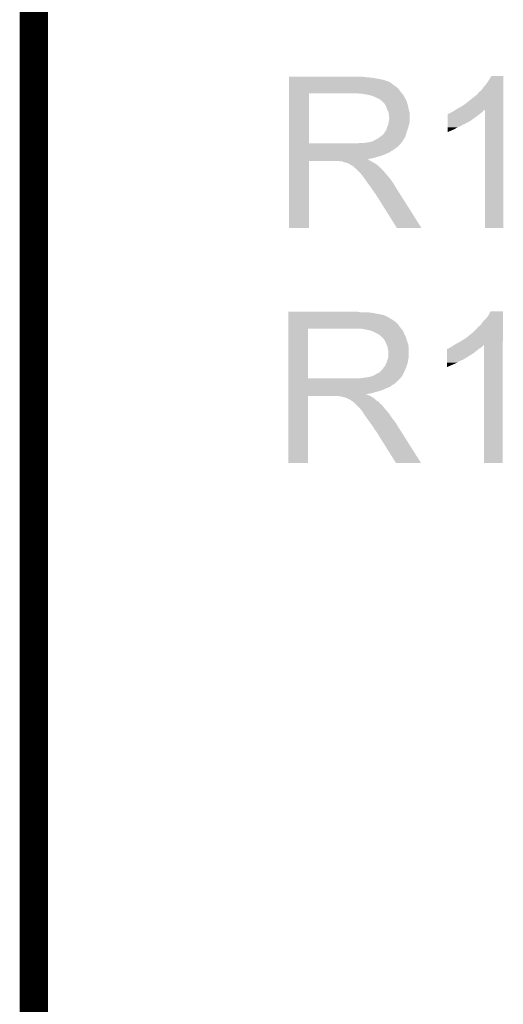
# Model space of a CAD drawing. Extents: x -1.4 to 24.2, y -3.9 to 53.4.
# Tile 29 of 56: x -1.3 to 1.3, y 21.1 to 26.4. Entities that reach past the tile are written whole.
import ezdxf

# ---------------------------------------------------------------- set-up
doc = ezdxf.new("R2010")
doc.units = 0
doc.layers.add('XSENSE_MTI-8_CLICK_V102_GKO', color=9, linetype='CONTINUOUS')
doc.layers.add('XSENSE_MTI-8_CLICK_V102_GTO', color=11, linetype='CONTINUOUS')

msp = doc.modelspace()

# ---------------------------------------------------------------- linework, layer by layer
at = {"layer": 'XSENSE_MTI-8_CLICK_V102_GKO', "const_width": 0.1524}
msp.add_lwpolyline([(-1.27, -3.81), (-1.27, 53.34)], dxfattribs=at)
at = {"layer": 'XSENSE_MTI-8_CLICK_V102_GTO'}
for points in [[(0.10162, 26.05532), (0.101622, 26.05786), (0.5207, 26.05532), (0.49784, 26.05786)], [(0.10162, 26.05278), (0.10162, 26.05532), (0.54864, 26.05278), (0.5207, 26.05532)], [(0.10162, 26.0477), (0.10162, 26.05278), (0.57658, 26.0477), (0.54864, 26.05278)], [(0.10162, 26.040078), (0.10162, 26.0477), (0.614682, 26.040078), (0.57658, 26.0477)], [(0.10162, 26.035), (0.10162, 26.040078), (0.624844, 26.035), (0.614682, 26.040078)], [(0.10162, 26.034998), (0.10162, 26.035), (0.627382, 26.034998), (0.624844, 26.035)], [(0.10162, 26.03246), (0.10162, 26.034998), (0.635, 26.03246), (0.627382, 26.034998)], [(0.10162, 26.02738), (0.10162, 26.03246), (0.64516, 26.02738), (0.635, 26.03246)], [(1.16332, 26.022302), (1.188718, 26.062918), (1.252218, 26.022302), (1.25222, 26.062918)], [(1.188718, 26.062918), (1.188732, 26.06294), (1.25222, 26.062918), (1.188732, 26.06294)], [(0.101618, 25.97658), (0.10162, 25.994358), (0.70104, 25.97658), (0.688342, 25.994358)], [(0.101618, 25.96896), (0.101618, 25.97658), (0.70757, 25.96896), (0.70104, 25.97658)], [(0.10162, 26.01722), (0.10162, 26.02738), (0.65786, 26.01722), (0.64516, 26.02738)], [(0.10162, 26.00706), (0.10162, 26.01722), (0.6731, 26.00706), (0.65786, 26.01722)], [(0.10162, 25.994358), (0.10162, 26.00706), (0.688342, 25.994358), (0.6731, 26.00706)], [(1.120142, 25.974042), (1.135382, 25.986742), (1.252216, 25.974042), (1.252216, 25.986742)], [(1.135382, 25.986742), (1.14808, 26.00452), (1.252216, 25.986742), (1.252218, 26.00452)], [(1.14808, 26.00452), (1.16332, 26.022302), (1.252218, 26.00452), (1.252218, 26.022302)], [(0.101612, 25.699742), (0.101618, 25.96896), (0.20828, 25.699742), (0.208302, 25.96896)], [(0.4953, 25.96642), (0.46482, 25.96896), (0.709746, 25.96642), (0.70757, 25.96896)], [(0.52324, 25.96134), (0.4953, 25.96642), (0.7141, 25.96134), (0.709746, 25.96642)], [(0.534694, 25.958794), (0.52324, 25.96134), (0.71628, 25.958794), (0.7141, 25.96134)], [(0.546102, 25.956258), (0.534694, 25.958794), (0.716284, 25.956258), (0.71628, 25.958794)], [(0.546112, 25.956254), (0.546102, 25.956258), (0.716284, 25.956254), (0.716284, 25.956258)], [(0.56388, 25.94864), (0.546112, 25.956254), (0.72136, 25.94864), (0.716284, 25.956254)], [(0.563884, 25.948638), (0.56388, 25.94864), (0.72136, 25.948638), (0.72136, 25.94864)], [(0.58928, 25.935938), (0.563884, 25.948638), (0.727712, 25.935938), (0.72136, 25.948638)], [(0.594366, 25.93086), (0.58928, 25.935938), (0.730252, 25.93086), (0.727712, 25.935938)], [(0.596906, 25.930854), (0.594366, 25.93086), (0.730254, 25.930854), (0.730252, 25.93086)], [(0.604522, 25.923238), (0.596906, 25.930854), (0.734062, 25.923238), (0.730254, 25.930854)], [(0.61214, 25.91562), (0.604522, 25.923238), (0.73624, 25.91562), (0.734062, 25.923238)], [(1.04902, 25.91308), (1.099826, 25.95372), (1.252214, 25.91308), (1.252216, 25.95372)], [(1.099826, 25.95372), (1.102366, 25.953734), (1.252216, 25.95372), (1.252216, 25.953734)], [(1.102366, 25.953734), (1.104906, 25.958802), (1.252216, 25.953734), (1.252216, 25.958802)], [(1.104906, 25.958802), (1.109982, 25.961344), (1.252216, 25.958802), (1.252216, 25.961344)], [(1.109982, 25.961344), (1.120142, 25.974042), (1.252216, 25.961344), (1.252216, 25.974042)], [(0.618914, 25.905462), (0.61214, 25.91562), (0.73914, 25.905462), (0.73624, 25.91562)], [(0.622302, 25.90038), (0.618914, 25.905462), (0.74027, 25.90038), (0.73914, 25.905462)], [(0.62738, 25.8826), (0.622302, 25.90038), (0.74422, 25.8826), (0.74027, 25.90038)], [(0.62738, 25.882598), (0.62738, 25.8826), (0.744222, 25.882598), (0.74422, 25.8826)], [(0.635, 25.869898), (0.62738, 25.882598), (0.747396, 25.869898), (0.744222, 25.882598)], [(0.975364, 25.867362), (0.98298, 25.87244), (1.13792, 25.867362), (1.142998, 25.87244)], [(0.98298, 25.87244), (0.995164, 25.880054), (1.142998, 25.87244), (1.150614, 25.880054)], [(0.995164, 25.880054), (0.995172, 25.88006), (1.150614, 25.880054), (1.153138, 25.88006)], [(0.995172, 25.88006), (1.0033, 25.885138), (1.252214, 25.88006), (1.252214, 25.885138)], [(1.0033, 25.885138), (1.02616, 25.89784), (1.252214, 25.885138), (1.252214, 25.89784)], [(1.02616, 25.89784), (1.04902, 25.91308), (1.252214, 25.89784), (1.252214, 25.91308)], [(1.15316, 25.245082), (1.153138, 25.88006), (1.252198, 25.245082), (1.252214, 25.88006)], [(0.63627, 25.862278), (0.635, 25.869898), (0.7493, 25.862278), (0.747396, 25.869898)], [(0.636268, 25.814018), (0.63754, 25.82164), (0.749298, 25.814018), (0.749298, 25.82164)], [(0.63754, 25.854658), (0.63627, 25.862278), (0.749298, 25.854658), (0.7493, 25.862278)], [(0.637542, 25.844498), (0.63754, 25.854658), (0.749298, 25.844498), (0.749298, 25.854658)], [(0.63754, 25.82164), (0.64008, 25.834338), (0.749298, 25.82164), (0.749298, 25.834338)], [(0.64008, 25.836876), (0.637542, 25.844498), (0.749298, 25.836876), (0.749298, 25.844498)], [(0.64008, 25.834338), (0.64008, 25.836876), (0.749298, 25.834338), (0.749298, 25.836876)], [(0.95251, 25.81148), (0.952514, 25.82418), (1.059176, 25.81148), (1.0795, 25.82418)], [(0.952514, 25.82418), (0.95252, 25.84958), (1.0795, 25.82418), (1.11506, 25.84958)], [(0.95252, 25.84958), (0.952522, 25.8572), (1.11506, 25.84958), (1.124584, 25.8572)], [(0.952522, 25.8572), (0.955046, 25.857206), (1.124584, 25.8572), (1.124592, 25.857206)], [(0.955046, 25.857206), (0.95758, 25.85974), (1.124592, 25.857206), (1.12776, 25.85974)], [(0.95758, 25.85974), (0.957584, 25.859742), (1.12776, 25.85974), (1.127762, 25.859742)], [(0.957584, 25.859742), (0.967742, 25.86482), (1.127762, 25.859742), (1.134532, 25.86482)], [(0.967742, 25.86482), (0.975358, 25.86736), (1.134532, 25.86482), (1.137918, 25.86736)], [(0.975358, 25.86736), (0.975364, 25.867362), (1.137918, 25.86736), (1.13792, 25.867362)], [(0.61722, 25.763222), (0.61976, 25.768298), (0.73406, 25.763222), (0.735752, 25.768298)], [(0.61976, 25.768298), (0.624838, 25.775916), (0.735752, 25.768298), (0.73829, 25.775916)], [(0.624838, 25.775916), (0.627378, 25.786078), (0.73829, 25.775916), (0.741678, 25.786078)], [(0.627378, 25.786078), (0.62738, 25.786082), (0.741678, 25.786078), (0.74168, 25.786082)], [(0.62738, 25.786082), (0.63246, 25.796238), (0.74168, 25.786082), (0.74422, 25.796238)], [(0.63246, 25.796238), (0.635, 25.8064), (0.74422, 25.796238), (0.746762, 25.8064)], [(0.635, 25.8064), (0.636268, 25.814018), (0.746762, 25.8064), (0.749298, 25.814018)], [(0.9525, 25.760714), (0.952502, 25.77592), (0.9525, 25.760714), (0.98806, 25.77592)], [(0.952502, 25.77592), (0.952504, 25.78608), (0.98806, 25.77592), (1.005838, 25.78608)], [(0.952504, 25.78608), (0.952506, 25.7937), (1.005838, 25.78608), (1.023618, 25.7937)], [(0.952506, 25.7937), (0.952508, 25.80132), (1.023618, 25.7937), (1.036318, 25.80132)], [(0.952508, 25.80132), (0.95251, 25.8064), (1.036318, 25.80132), (1.04902, 25.8064)], [(0.95251, 25.811476), (0.95251, 25.81148), (1.056634, 25.811476), (1.059176, 25.81148)], [(0.95251, 25.8064), (0.95251, 25.811476), (1.04902, 25.8064), (1.056634, 25.811476)], [(0.535938, 25.70734), (0.553716, 25.712418), (0.70739, 25.70734), (0.711198, 25.712418)], [(0.553716, 25.712418), (0.553718, 25.71242), (0.711198, 25.712418), (0.7112, 25.71242)], [(0.553718, 25.71242), (0.55626, 25.714958), (0.7112, 25.71242), (0.712722, 25.714958)], [(0.55626, 25.714958), (0.576578, 25.72512), (0.712722, 25.714958), (0.71882, 25.72512)], [(0.576578, 25.72512), (0.59351, 25.737818), (0.71882, 25.72512), (0.72644, 25.737818)], [(0.59351, 25.737818), (0.5969, 25.74036), (0.72644, 25.737818), (0.727202, 25.74036)], [(0.5969, 25.74036), (0.609596, 25.750518), (0.727202, 25.74036), (0.730248, 25.750518)], [(0.609596, 25.750518), (0.617218, 25.76322), (0.730248, 25.750518), (0.73406, 25.76322)], [(0.617218, 25.76322), (0.61722, 25.763222), (0.73406, 25.76322), (0.73406, 25.763222)], [(0.10161, 25.687014), (0.101612, 25.689538), (0.690874, 25.687014), (0.69088, 25.689538)], [(0.10161, 25.6794), (0.10161, 25.687014), (0.683256, 25.6794), (0.690874, 25.687014)], [(0.10161, 25.676856), (0.10161, 25.6794), (0.675638, 25.676856), (0.683256, 25.6794)], [(0.10161, 25.67178), (0.10161, 25.676856), (0.670558, 25.67178), (0.675638, 25.676856)], [(0.10161, 25.66416), (0.10161, 25.67178), (0.660398, 25.66416), (0.670558, 25.67178)], [(0.10161, 25.659078), (0.10161, 25.66416), (0.65024, 25.659078), (0.660398, 25.66416)], [(0.10161, 25.65146), (0.10161, 25.659078), (0.64008, 25.65146), (0.65024, 25.659078)], [(0.101612, 25.69972), (0.101612, 25.699742), (0.464818, 25.69972), (0.20828, 25.699742)], [(0.101612, 25.68956), (0.101612, 25.69972), (0.693412, 25.68956), (0.701546, 25.69972)], [(0.101612, 25.689538), (0.101612, 25.68956), (0.69088, 25.689538), (0.693412, 25.68956)], [(0.464818, 25.69972), (0.480058, 25.70226), (0.701546, 25.69972), (0.70358, 25.70226)], [(0.500378, 25.70226), (0.535938, 25.70734), (0.70358, 25.70226), (0.70739, 25.70734)], [(0.1016, 25.245082), (0.101608, 25.605718), (0.208258, 25.245082), (0.20828, 25.605718)], [(0.101608, 25.613358), (0.10161, 25.615898), (0.52832, 25.613358), (0.523244, 25.615898)], [(0.101608, 25.608278), (0.101608, 25.613358), (0.533404, 25.608278), (0.52832, 25.613358)], [(0.101608, 25.60574), (0.101608, 25.608278), (0.53848, 25.60574), (0.533404, 25.608278)], [(0.101608, 25.605718), (0.101608, 25.60574), (0.20828, 25.605718), (0.368298, 25.60574)], [(0.10161, 25.64638), (0.10161, 25.65146), (0.62738, 25.64638), (0.64008, 25.65146)], [(0.10161, 25.63876), (0.10161, 25.64638), (0.612138, 25.63876), (0.62738, 25.64638)], [(0.10161, 25.63368), (0.10161, 25.63876), (0.5969, 25.63368), (0.612138, 25.63876)], [(0.10161, 25.62352), (0.10161, 25.63368), (0.56134, 25.62352), (0.5969, 25.63368)], [(0.10161, 25.61844), (0.10161, 25.62352), (0.541018, 25.61844), (0.56134, 25.62352)], [(0.10161, 25.61597), (0.10161, 25.61844), (0.521696, 25.61597), (0.541018, 25.61844)], [(0.10161, 25.61595), (0.10161, 25.61597), (0.521696, 25.61595), (0.521696, 25.61597)], [(0.10161, 25.615898), (0.10161, 25.61595), (0.523244, 25.615898), (0.521696, 25.61595)], [(0.378458, 25.6032), (0.368298, 25.60574), (0.54356, 25.6032), (0.53848, 25.60574)], [(0.391158, 25.600664), (0.388614, 25.6032), (0.548126, 25.600664), (0.54356, 25.6032)], [(0.41148, 25.595578), (0.391158, 25.600664), (0.557282, 25.595578), (0.548126, 25.600664)], [(0.4191, 25.59304), (0.41148, 25.595578), (0.56185, 25.59304), (0.557282, 25.595578)], [(0.422912, 25.5905), (0.4191, 25.59304), (0.566422, 25.5905), (0.56185, 25.59304)], [(0.426718, 25.587962), (0.422912, 25.5905), (0.569806, 25.587962), (0.566422, 25.5905)], [(0.436876, 25.582882), (0.426718, 25.587962), (0.576576, 25.582882), (0.569806, 25.587962)], [(0.439414, 25.58288), (0.436876, 25.582882), (0.576578, 25.58288), (0.576576, 25.582882)], [(0.439418, 25.582878), (0.439414, 25.58288), (0.57658, 25.582878), (0.576578, 25.58288)], [(0.44958, 25.572722), (0.439418, 25.582878), (0.586738, 25.572722), (0.57658, 25.582878)], [(0.449584, 25.57272), (0.44958, 25.572722), (0.58674, 25.57272), (0.586738, 25.572722)], [(0.456356, 25.567638), (0.449584, 25.57272), (0.594362, 25.567638), (0.58674, 25.57272)], [(0.459738, 25.5651), (0.456356, 25.567638), (0.596266, 25.5651), (0.594362, 25.567638)], [(0.46736, 25.55748), (0.459738, 25.5651), (0.601982, 25.55748), (0.596266, 25.5651)], [(0.48006, 25.54478), (0.46736, 25.55748), (0.61468, 25.54478), (0.601982, 25.55748)], [(0.485138, 25.539702), (0.48006, 25.54478), (0.618912, 25.539702), (0.61468, 25.54478)], [(0.49022, 25.53208), (0.485138, 25.539702), (0.625264, 25.53208), (0.618912, 25.539702)], [(0.49276, 25.52954), (0.49022, 25.53208), (0.62738, 25.52954), (0.625264, 25.53208)], [(0.495298, 25.527002), (0.49276, 25.52954), (0.629556, 25.527002), (0.62738, 25.52954)], [(0.506184, 25.511762), (0.495298, 25.527002), (0.64262, 25.511762), (0.629556, 25.527002)], [(0.520702, 25.491438), (0.506184, 25.511762), (0.657862, 25.491438), (0.64262, 25.511762)], [(0.538844, 25.46604), (0.520702, 25.491438), (0.6731, 25.46604), (0.657862, 25.491438)], [(0.5461, 25.45588), (0.538844, 25.46604), (0.679522, 25.45588), (0.6731, 25.46604)], [(0.55626, 25.44064), (0.5461, 25.45588), (0.689154, 25.44064), (0.679522, 25.45588)], [(0.56642, 25.42794), (0.55626, 25.44064), (0.69718, 25.42794), (0.689154, 25.44064)], [(0.571498, 25.417784), (0.56642, 25.42794), (0.703598, 25.417784), (0.69718, 25.42794)], [(0.574038, 25.415242), (0.571498, 25.417784), (0.705206, 25.415242), (0.703598, 25.417784)], [(0.680718, 25.24507), (0.574038, 25.415242), (0.812754, 25.24507), (0.705206, 25.415242)], [(0.208258, 25.24506), (0.1016, 25.245082), (0.208258, 25.24506), (0.208258, 25.245082)], [(0.81276, 25.24506), (0.812754, 25.24507), (0.81276, 25.24506), (0.680718, 25.24507)], [(1.252198, 25.24506), (1.15316, 25.245082), (1.252198, 25.24506), (1.252198, 25.245082)], [(0.09654, 24.79294), (0.096542, 24.79548), (0.482602, 24.79294), (0.472442, 24.79548)], [(0.09654, 24.7904), (0.09654, 24.79294), (0.54356, 24.7904), (0.51816, 24.79294)], [(0.09654, 24.78532), (0.09654, 24.7904), (0.5715, 24.78532), (0.54356, 24.7904)], [(0.09654, 24.777698), (0.09654, 24.78532), (0.609602, 24.777698), (0.5715, 24.78532)], [(0.09654, 24.77262), (0.09654, 24.777698), (0.619764, 24.77262), (0.609602, 24.777698)], [(0.09654, 24.772616), (0.09654, 24.77262), (0.622306, 24.772616), (0.619764, 24.77262)], [(0.09654, 24.76754), (0.09654, 24.772616), (0.629922, 24.76754), (0.622306, 24.772616)], [(0.09654, 24.76246), (0.09654, 24.76754), (0.640078, 24.76246), (0.629922, 24.76754)], [(0.09654, 24.754842), (0.09654, 24.76246), (0.65278, 24.754842), (0.640078, 24.76246)], [(1.143002, 24.742142), (1.16078, 24.75992), (1.249678, 24.742142), (1.249678, 24.75992)], [(1.16078, 24.75992), (1.17348, 24.777702), (1.249678, 24.75992), (1.249678, 24.777702)], [(1.17348, 24.777702), (1.183642, 24.797998), (1.249678, 24.777702), (1.24968, 24.797998)], [(1.183642, 24.797998), (1.183654, 24.79802), (1.24968, 24.797998), (1.183654, 24.79802)], [(0.096538, 24.7142), (0.09654, 24.731978), (0.69596, 24.7142), (0.683262, 24.731978)], [(0.096538, 24.70404), (0.096538, 24.7142), (0.704666, 24.70404), (0.69596, 24.7142)], [(0.09654, 24.74468), (0.09654, 24.754842), (0.66802, 24.74468), (0.65278, 24.754842)], [(0.09654, 24.731978), (0.09654, 24.74468), (0.683262, 24.731978), (0.66802, 24.74468)], [(1.104902, 24.698964), (1.115062, 24.711662), (1.249676, 24.698964), (1.249676, 24.711662)], [(1.115062, 24.711662), (1.130302, 24.724362), (1.249676, 24.711662), (1.249678, 24.724362)], [(1.130302, 24.724362), (1.143002, 24.742142), (1.249678, 24.724362), (1.249678, 24.742142)], [(0.096532, 24.437362), (0.096538, 24.70402), (0.2032, 24.437362), (0.203202, 24.70402)], [(0.096538, 24.70402), (0.096538, 24.70404), (0.203202, 24.70402), (0.45974, 24.70404)], [(0.51816, 24.69896), (0.492762, 24.70404), (0.70902, 24.69896), (0.704666, 24.70404)], [(0.529614, 24.696414), (0.51816, 24.69896), (0.7112, 24.696414), (0.70902, 24.69896)], [(0.541022, 24.693878), (0.529614, 24.696414), (0.711204, 24.693878), (0.7112, 24.696414)], [(0.541032, 24.693874), (0.541022, 24.693878), (0.711204, 24.693874), (0.711204, 24.693878)], [(0.5588, 24.68626), (0.541032, 24.693874), (0.71628, 24.68626), (0.711204, 24.693874)], [(0.584198, 24.67356), (0.5588, 24.68626), (0.72136, 24.67356), (0.71628, 24.68626)], [(0.5842, 24.673558), (0.584198, 24.67356), (0.721362, 24.673558), (0.72136, 24.67356)], [(0.589286, 24.66848), (0.5842, 24.673558), (0.723902, 24.66848), (0.721362, 24.673558)], [(0.591826, 24.668474), (0.589286, 24.66848), (0.723904, 24.668474), (0.723902, 24.66848)], [(0.601982, 24.658318), (0.591826, 24.668474), (0.728982, 24.658318), (0.723904, 24.668474)], [(0.60706, 24.65324), (0.601982, 24.658318), (0.730434, 24.65324), (0.728982, 24.658318)], [(0.615528, 24.64054), (0.60706, 24.65324), (0.73406, 24.64054), (0.730434, 24.65324)], [(1.04648, 24.6507), (1.06934, 24.66848), (1.249676, 24.6507), (1.249676, 24.66848)], [(1.06934, 24.66848), (1.09474, 24.6888), (1.249676, 24.66848), (1.249676, 24.6888)], [(1.09474, 24.6888), (1.097282, 24.691344), (1.249676, 24.6888), (1.249676, 24.691344)], [(1.097282, 24.691344), (1.099826, 24.696422), (1.249676, 24.691344), (1.249676, 24.696422)], [(1.099826, 24.696422), (1.104902, 24.698964), (1.249676, 24.696422), (1.249676, 24.698964)], [(0.61722, 24.638), (0.615528, 24.64054), (0.735014, 24.638), (0.73406, 24.64054)], [(0.62484, 24.62022), (0.61722, 24.638), (0.74168, 24.62022), (0.735014, 24.638)], [(0.624842, 24.620218), (0.62484, 24.62022), (0.74168, 24.620218), (0.74168, 24.62022)], [(0.62992, 24.607518), (0.624842, 24.620218), (0.743092, 24.607518), (0.74168, 24.620218)], [(0.631614, 24.597358), (0.62992, 24.607518), (0.74422, 24.597358), (0.743092, 24.607518)], [(0.957586, 24.597366), (0.962664, 24.60244), (1.12269, 24.597366), (1.131146, 24.60244)], [(0.962664, 24.60244), (0.970272, 24.604978), (1.131146, 24.60244), (1.135378, 24.604978)], [(0.970272, 24.604978), (0.970284, 24.604982), (1.135378, 24.604978), (1.13538, 24.604982)], [(0.970284, 24.604982), (0.9779, 24.61006), (1.13538, 24.604982), (1.140458, 24.61006)], [(0.9779, 24.61006), (0.990036, 24.617644), (1.140458, 24.61006), (1.148042, 24.617644)], [(0.990036, 24.617644), (0.99822, 24.622758), (1.249674, 24.617644), (1.249674, 24.622758)], [(0.99822, 24.622758), (1.02108, 24.63546), (1.249674, 24.622758), (1.249674, 24.63546)], [(1.02108, 24.63546), (1.04648, 24.6507), (1.249674, 24.63546), (1.249676, 24.6507)], [(1.14808, 23.982702), (1.148042, 24.617644), (1.249658, 23.982702), (1.249674, 24.617644)], [(0.63246, 24.59228), (0.631614, 24.597358), (0.744218, 24.59228), (0.74422, 24.597358)], [(0.632458, 24.544018), (0.633728, 24.551638), (0.74168, 24.544018), (0.744218, 24.551638)], [(0.635, 24.582118), (0.63246, 24.59228), (0.744218, 24.582118), (0.744218, 24.59228)], [(0.633728, 24.551638), (0.635, 24.559258), (0.744218, 24.551638), (0.744218, 24.559258)], [(0.635, 24.559258), (0.635, 24.582118), (0.744218, 24.559258), (0.744218, 24.582118)], [(0.949962, 24.5491), (0.949964, 24.5745), (1.054096, 24.5491), (1.094738, 24.5745)], [(0.949962, 24.549078), (0.949962, 24.5491), (1.05156, 24.549078), (1.054096, 24.5491)], [(0.949962, 24.546556), (0.949962, 24.549078), (1.051544, 24.546556), (1.05156, 24.549078)], [(0.949964, 24.5872), (0.949966, 24.594826), (1.10998, 24.5872), (1.119512, 24.594826)], [(0.949964, 24.5745), (0.949964, 24.5872), (1.094738, 24.5745), (1.10998, 24.5872)], [(0.949966, 24.594826), (0.952506, 24.59736), (1.119512, 24.594826), (1.12268, 24.59736)], [(0.952506, 24.59736), (0.957586, 24.597366), (1.12268, 24.59736), (1.12269, 24.597366)], [(0.604518, 24.488138), (0.612136, 24.50083), (0.726438, 24.488138), (0.731516, 24.50083)], [(0.612136, 24.50083), (0.614666, 24.50084), (0.731516, 24.50083), (0.73152, 24.50084)], [(0.614666, 24.50084), (0.61722, 24.50592), (0.73152, 24.50084), (0.733212, 24.50592)], [(0.61722, 24.50592), (0.61976, 24.51354), (0.733212, 24.50592), (0.735752, 24.51354)], [(0.61976, 24.51354), (0.624838, 24.521156), (0.735752, 24.51354), (0.73829, 24.521156)], [(0.624838, 24.521156), (0.625472, 24.523698), (0.73829, 24.521156), (0.739138, 24.523698)], [(0.625472, 24.523698), (0.62738, 24.531318), (0.739138, 24.523698), (0.74009, 24.531318)], [(0.62738, 24.531318), (0.632458, 24.544018), (0.74009, 24.531318), (0.74168, 24.544018)], [(0.94996, 24.52116), (0.949962, 24.531318), (1.0033, 24.52116), (1.018536, 24.531318)], [(0.94996, 24.498334), (0.94996, 24.52116), (0.94996, 24.498334), (1.0033, 24.52116)], [(0.949962, 24.544018), (0.949962, 24.546556), (1.043938, 24.544018), (1.051544, 24.546556)], [(0.949962, 24.5364), (0.949962, 24.544018), (1.033778, 24.5364), (1.043938, 24.544018)], [(0.949962, 24.531318), (0.949962, 24.5364), (1.018536, 24.531318), (1.033778, 24.5364)], [(0.477518, 24.43734), (0.51308, 24.44242), (0.6985, 24.43734), (0.702564, 24.44242)], [(0.51308, 24.44242), (0.533398, 24.44496), (0.702564, 24.44242), (0.704596, 24.44496)], [(0.533398, 24.44496), (0.548636, 24.45004), (0.704596, 24.44496), (0.70866, 24.45004)], [(0.548636, 24.45004), (0.551174, 24.452574), (0.70866, 24.45004), (0.709926, 24.452574)], [(0.551174, 24.452574), (0.556256, 24.45258), (0.709926, 24.452574), (0.70993, 24.45258)], [(0.556256, 24.45258), (0.571498, 24.462738), (0.70993, 24.45258), (0.715008, 24.462738)], [(0.571498, 24.462738), (0.584196, 24.46782), (0.715008, 24.462738), (0.71755, 24.46782)], [(0.584196, 24.46782), (0.591816, 24.47544), (0.71755, 24.46782), (0.72136, 24.47544)], [(0.591816, 24.47544), (0.604518, 24.488138), (0.72136, 24.47544), (0.726438, 24.488138)], [(0.09653, 24.42464), (0.096532, 24.427174), (0.688318, 24.42464), (0.68834, 24.427174)], [(0.09653, 24.424634), (0.09653, 24.42464), (0.685794, 24.424634), (0.688318, 24.42464)], [(0.09653, 24.41194), (0.09653, 24.424634), (0.6731, 24.41194), (0.685794, 24.424634)], [(0.09653, 24.40686), (0.09653, 24.41194), (0.665478, 24.40686), (0.6731, 24.41194)], [(0.09653, 24.401778), (0.09653, 24.40686), (0.65532, 24.401778), (0.665478, 24.40686)], [(0.09653, 24.39416), (0.09653, 24.401778), (0.647696, 24.39416), (0.65532, 24.401778)], [(0.09653, 24.384), (0.09653, 24.39416), (0.6223, 24.384), (0.647696, 24.39416)], [(0.096532, 24.43734), (0.096532, 24.437362), (0.477518, 24.43734), (0.2032, 24.437362)], [(0.096532, 24.427174), (0.096532, 24.43734), (0.68834, 24.427174), (0.6985, 24.43734)], [(0.09652, 23.982702), (0.096528, 24.343338), (0.203178, 23.982702), (0.2032, 24.343338)], [(0.096528, 24.350978), (0.09653, 24.353486), (0.518164, 24.350978), (0.515652, 24.353486)], [(0.096528, 24.34844), (0.096528, 24.350978), (0.523242, 24.34844), (0.518164, 24.350978)], [(0.096528, 24.3459), (0.096528, 24.34844), (0.53086, 24.3459), (0.523242, 24.34844)], [(0.096528, 24.34336), (0.096528, 24.3459), (0.53594, 24.34336), (0.53086, 24.3459)], [(0.096528, 24.343338), (0.096528, 24.34336), (0.2032, 24.343338), (0.365756, 24.34336)], [(0.09653, 24.37638), (0.09653, 24.384), (0.607058, 24.37638), (0.6223, 24.384)], [(0.09653, 24.3713), (0.09653, 24.37638), (0.59182, 24.3713), (0.607058, 24.37638)], [(0.09653, 24.35606), (0.09653, 24.3713), (0.538478, 24.35606), (0.59182, 24.3713)], [(0.09653, 24.353486), (0.09653, 24.35606), (0.515652, 24.353486), (0.538478, 24.35606)], [(0.373378, 24.340822), (0.365756, 24.34336), (0.541016, 24.340822), (0.53594, 24.34336)], [(0.383534, 24.34082), (0.373378, 24.340822), (0.541018, 24.34082), (0.541016, 24.340822)], [(0.386074, 24.338286), (0.383534, 24.34082), (0.545074, 24.338286), (0.541018, 24.34082)], [(0.388618, 24.33828), (0.386074, 24.338286), (0.545084, 24.33828), (0.545074, 24.338286)], [(0.4064, 24.3332), (0.388618, 24.33828), (0.553212, 24.3332), (0.545084, 24.33828)], [(0.41402, 24.33066), (0.4064, 24.3332), (0.557276, 24.33066), (0.553212, 24.3332)], [(0.417834, 24.328118), (0.41402, 24.33066), (0.561342, 24.328118), (0.557276, 24.33066)], [(0.421636, 24.325582), (0.417834, 24.328118), (0.56388, 24.325582), (0.561342, 24.328118)], [(0.429258, 24.32304), (0.421636, 24.325582), (0.566422, 24.32304), (0.56388, 24.325582)], [(0.434326, 24.320506), (0.429258, 24.32304), (0.568956, 24.320506), (0.566422, 24.32304)], [(0.43434, 24.317982), (0.434326, 24.320506), (0.57148, 24.317982), (0.568956, 24.320506)], [(0.436876, 24.31796), (0.43434, 24.317982), (0.571502, 24.31796), (0.57148, 24.317982)], [(0.43688, 24.317958), (0.436876, 24.31796), (0.571504, 24.317958), (0.571502, 24.31796)], [(0.443654, 24.312878), (0.43688, 24.317958), (0.58166, 24.312878), (0.571504, 24.317958)], [(0.447038, 24.31034), (0.443654, 24.312878), (0.5842, 24.31034), (0.58166, 24.312878)], [(0.45466, 24.302718), (0.447038, 24.31034), (0.589282, 24.302718), (0.5842, 24.31034)], [(0.46228, 24.295098), (0.45466, 24.302718), (0.599442, 24.295098), (0.589282, 24.302718)], [(0.474978, 24.2824), (0.46228, 24.295098), (0.6096, 24.2824), (0.599442, 24.295098)], [(0.487678, 24.2697), (0.474978, 24.2824), (0.620184, 24.2697), (0.6096, 24.2824)], [(0.48895, 24.26716), (0.487678, 24.2697), (0.6223, 24.26716), (0.620184, 24.2697)], [(0.490214, 24.264634), (0.48895, 24.26716), (0.624466, 24.264634), (0.6223, 24.26716)], [(0.492748, 24.264618), (0.490214, 24.264634), (0.62448, 24.264618), (0.624466, 24.264634)], [(0.501466, 24.24938), (0.492748, 24.264618), (0.63754, 24.24938), (0.62448, 24.264618)], [(0.502918, 24.24684), (0.501466, 24.24938), (0.639234, 24.24684), (0.63754, 24.24938)], [(0.517434, 24.22652), (0.502918, 24.24684), (0.65278, 24.22652), (0.639234, 24.24684)], [(0.533764, 24.20366), (0.517434, 24.22652), (0.67056, 24.20366), (0.65278, 24.22652)], [(0.553722, 24.17572), (0.533764, 24.20366), (0.68822, 24.17572), (0.67056, 24.20366)], [(0.561338, 24.163022), (0.553722, 24.17572), (0.696244, 24.163022), (0.68822, 24.17572)], [(0.563878, 24.16048), (0.561338, 24.163022), (0.69785, 24.16048), (0.696244, 24.163022)], [(0.566418, 24.155404), (0.563878, 24.16048), (0.701058, 24.155404), (0.69785, 24.16048)], [(0.568958, 24.152862), (0.566418, 24.155404), (0.702666, 24.152862), (0.701058, 24.155404)], [(0.675638, 23.98269), (0.568958, 24.152862), (0.810214, 23.98269), (0.702666, 24.152862)], [(0.203178, 23.98268), (0.09652, 23.982702), (0.203178, 23.98268), (0.203178, 23.982702)], [(0.81022, 23.98268), (0.810214, 23.98269), (0.81022, 23.98268), (0.675638, 23.98269)], [(1.249658, 23.98268), (1.14808, 23.982702), (1.249658, 23.98268), (1.249658, 23.982702)]]:
    msp.add_solid(points, dxfattribs=at)

doc.saveas('drawing.dxf')
